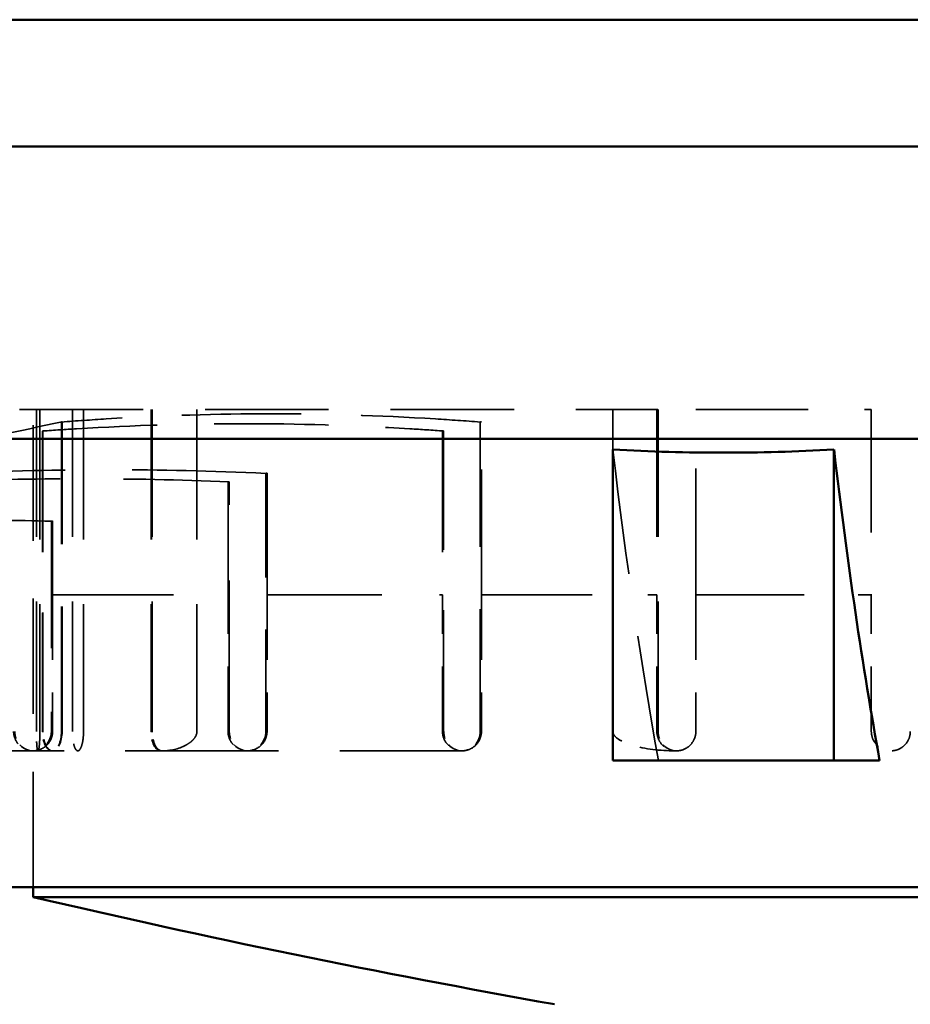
# Model space of a CAD drawing. Header units: millimetres. Extents: x -34725 to 178350, y -13707 to 126150.
# Tile 111 of 256: x 40023 to 40115, y 8165 to 8266. Entities that reach past the tile are written whole.
import ezdxf

# ---------------------------------------------------------------- set-up
doc = ezdxf.new("R2010")
doc.units = ezdxf.units.MM
doc.linetypes.add('DASHED', pattern=[0.75, 0.5, -0.25])
for name, color, linetype, lineweight in [('AM_0', 7, 'CONTINUOUS', 50), ('P-AM_0', 7, 'CONTINUOUS', 50), ('Sichtbar (ISO)', 7, 'CONTINUOUS', 50), ('Verdeckt (ISO)', 7, 'DASHED', 35)]:
    doc.layers.add(name, color=color, linetype=linetype, lineweight=lineweight)

# ---------------------------------------------------------------- blocks, each defined once
blk = doc.blocks.new('A$C5cacc3fa')
at = {"layer": 'Sichtbar (ISO)'}
for p, q in [((-1547.33, -2628.79), (-1547.33, -2108.79)), ((-1548.33, -2489.79), (-1548.33, -2247.79)), ((-1501.33, -2565.08), (-1501.33, -2395.05)), ((-1471.33, -2568.26), (-1471.33, -2397.38)), ((-1458.33, -2570.12), (-1458.33, -2396.82)), ((-1534.33, -2407.62), (-1534.33, -2402.94)), ((-1502.43, -2407.62), (-1534.33, -2407.62)), ((-1534.33, -2407.62), (-1534.33, -2430.31)), ((-1534.33, -2430.31), (-1502.43, -2430.31)), ((-1548.33, -2489.79), (-1547.33, -2489.79))]:
    blk.add_line(p, q, dxfattribs=at)
blk.add_arc((-575.66, -2261.92), 999, 190.05204, 193.18501, dxfattribs=at)
blk.add_ellipse((-1386.15, -2380.71), major_axis=(200.12, 0.02), ratio=0.165148, start_param=3.878621, end_param=4.092317, dxfattribs=at)
blk.add_open_spline([(-1502.43, -2407.62), (-1502.64, -2411.48), (-1502.74, -2415.27), (-1502.74, -2418.96), (-1502.74, -2422.66), (-1502.64, -2426.45), (-1502.43, -2430.31)], degree=3, knots=[79.909855, 79.909855, 79.909855, 79.909855, 81.032581, 81.032581, 81.032581, 82.155307, 82.155307, 82.155307, 82.155307], dxfattribs=at)
at = {"layer": 'Verdeckt (ISO)', "ltscale": 13.332776}
for p, q in [((-1531.33, -2403.79), (-1517.33, -2403.79)), ((-1517.33, -2421.79), (-1531.33, -2421.79)), ((-1531.33, -2425.79), (-1517.33, -2425.79)), ((-1517.33, -2443.79), (-1531.33, -2443.79)), ((-1531.33, -2447.79), (-1517.33, -2447.79)), ((-1517.33, -2465.79), (-1531.33, -2465.79)), ((-1531.33, -2469.79), (-1517.33, -2469.79)), ((-1517.33, -2487.79), (-1531.33, -2487.79))]:
    blk.add_line(p, q, dxfattribs=at)
at = {"layer": 'Verdeckt (ISO)', "ltscale": 22.188759}
blk.add_line((-1517.33, -2421.79), (-1517.33, -2403.79), dxfattribs=at)
at = {"layer": 'Verdeckt (ISO)', "ltscale": 25.224432}
blk.add_line((-1498.33, -2403.79), (-1517.33, -2403.79), dxfattribs=at)
at = {"layer": 'Verdeckt (ISO)', "ltscale": 23.054117}
blk.add_line((-1498.33, -2421.79), (-1498.33, -2403.79), dxfattribs=at)
at = {"layer": 'Verdeckt (ISO)', "ltscale": 25.915924}
blk.add_line((-1517.33, -2421.79), (-1498.33, -2421.79), dxfattribs=at)
at = {"layer": 'Verdeckt (ISO)', "ltscale": 0.30046}
blk.add_line((-1533.33, -2423.79), (-1533.33, -2424.01), dxfattribs=at)
at = {"layer": 'Verdeckt (ISO)', "ltscale": 26.608612}
for p, q in [((-1531.33, -2425.67), (-1498.33, -2425.67)), ((-1531.33, -2430.31), (-1498.33, -2430.31)), ((-1498.33, -2472.98), (-1531.33, -2472.98)), ((-1531.33, -2477.56), (-1498.33, -2477.56)), ((-1498.33, -2477.63), (-1531.33, -2477.63)), ((-1498.33, -2477.69), (-1531.33, -2477.69)), ((-1498.33, -2484.62), (-1531.33, -2484.62)), ((-1531.33, -2485.75), (-1498.33, -2485.75)), ((-1498.33, -2489.09), (-1531.33, -2489.09)), ((-1531.33, -2489.45), (-1498.33, -2489.45))]:
    blk.add_line(p, q, dxfattribs=at)
at = {"layer": 'Verdeckt (ISO)', "ltscale": 22.739004}
blk.add_line((-1517.33, -2443.79), (-1517.33, -2425.79), dxfattribs=at)
at = {"layer": 'Verdeckt (ISO)', "ltscale": 26.120176}
blk.add_line((-1498.33, -2425.79), (-1517.33, -2425.79), dxfattribs=at)
at = {"layer": 'Verdeckt (ISO)', "ltscale": 0.131423}
blk.add_line((-1498.33, -2425.79), (-1498.33, -2425.67), dxfattribs=at)
at = {"layer": 'Verdeckt (ISO)', "ltscale": 25.363047}
blk.add_line((-1498.33, -2491.17), (-1498.33, -2425.79), dxfattribs=at)
at = {"layer": 'Verdeckt (ISO)', "ltscale": 25.580938}
for p, q in [((-1499.6, -2443.91), (-1531.33, -2443.91)), ((-1531.33, -2486.88), (-1499.6, -2486.88))]:
    blk.add_line(p, q, dxfattribs=at)
at = {"layer": 'Verdeckt (ISO)', "ltscale": 25.743126}
blk.add_line((-1517.33, -2443.79), (-1499.57, -2443.79), dxfattribs=at)
at = {"layer": 'Verdeckt (ISO)', "ltscale": 25.08684}
for p, q in [((-1533.33, -2445.79), (-1533.33, -2467.79)), ((-1533.33, -2467.79), (-1533.33, -2489.79))]:
    blk.add_line(p, q, dxfattribs=at)
at = {"layer": 'Verdeckt (ISO)', "ltscale": 24.841232}
for p, q in [((-1531.33, -2447.67), (-1500.52, -2447.67)), ((-1500.52, -2488.78), (-1531.33, -2488.78))]:
    blk.add_line(p, q, dxfattribs=at)
at = {"layer": 'Verdeckt (ISO)', "ltscale": 23.58321}
blk.add_line((-1517.33, -2465.79), (-1517.33, -2447.79), dxfattribs=at)
at = {"layer": 'Verdeckt (ISO)', "ltscale": 24.773409}
blk.add_line((-1500.55, -2447.79), (-1517.33, -2447.79), dxfattribs=at)
at = {"layer": 'Verdeckt (ISO)', "ltscale": 0.134488}
for p, q in [((-1500.52, -2447.67), (-1500.55, -2447.79)), ((-1500.55, -2488.84), (-1500.52, -2488.78))]:
    blk.add_line(p, q, dxfattribs=at)
at = {"layer": 'Verdeckt (ISO)', "ltscale": 21.337854}
blk.add_line((-1504.87, -2465.91), (-1531.33, -2465.91), dxfattribs=at)
at = {"layer": 'Verdeckt (ISO)', "ltscale": 25.879137}
blk.add_line((-1517.33, -2465.79), (-1504.84, -2465.79), dxfattribs=at)
at = {"layer": 'Verdeckt (ISO)', "ltscale": 30.960028}
blk.add_line((-1531.33, -2469.67), (-1505.73, -2469.67), dxfattribs=at)
at = {"layer": 'Verdeckt (ISO)', "ltscale": 24.821342}
blk.add_line((-1517.33, -2487.79), (-1517.33, -2469.79), dxfattribs=at)
at = {"layer": 'Verdeckt (ISO)', "ltscale": 24.466913}
blk.add_line((-1505.76, -2469.79), (-1517.33, -2469.79), dxfattribs=at)
at = {"layer": 'Verdeckt (ISO)', "ltscale": 25.605299}
blk.add_line((-1531.33, -2486.82), (-1499.57, -2486.82), dxfattribs=at)
at = {"layer": 'Verdeckt (ISO)', "ltscale": 26.072294}
blk.add_line((-1509.77, -2487.91), (-1531.33, -2487.91), dxfattribs=at)
at = {"layer": 'Verdeckt (ISO)', "ltscale": 24.762812}
blk.add_line((-1517.33, -2487.79), (-1509.75, -2487.79), dxfattribs=at)
at = {"layer": 'Verdeckt (ISO)', "ltscale": 24.817051}
blk.add_line((-1500.55, -2488.84), (-1531.33, -2488.84), dxfattribs=at)
at = {"layer": 'Verdeckt (ISO)', "ltscale": 23.705854}
blk.add_line((-1547.33, -2489.79), (-1498.33, -2489.79), dxfattribs=at)
at = {"layer": 'Verdeckt (ISO)', "ltscale": 23.205763}
blk.add_line((-1533.33, -2489.79), (-1533.33, -2510.14), dxfattribs=at)
at = {"layer": 'Verdeckt (ISO)', "ltscale": 3.07027}
for centre, major_axis, ratio, start_param, end_param in [((-1531.33, -2423.79), (2, 0), 0.938412, 3.141593, 4.712379), ((-1531.33, -2445.79), (2, 0), 0.938412, 1.570806, 3.141593), ((-1531.33, -2445.79), (2, 0), 0.938412, 3.141593, 4.712379), ((-1531.33, -2467.79), (2, 0), 0.938412, 1.570806, 3.141593), ((-1531.33, -2467.79), (2, 0), 0.938412, 3.141593, 4.712379), ((-1531.33, -2476.68), (-2, 0), 0.475801, 0, 1.570786), ((-1531.33, -2487.83), (-2, 0), 0.475801, 4.712399, 6.283185), ((-1531.33, -2487.83), (-2, 0), 0.475801, 0, 1.570786), ((-1531.33, -2489.79), (2, 0), 0.938412, 1.570806, 3.141593), ((-1531.33, -2489.79), (2, 0), 0.938412, 3.141593, 4.712379)]:
    blk.add_ellipse(centre, major_axis=major_axis, ratio=ratio, start_param=start_param, end_param=end_param, dxfattribs=at)
at = {"layer": 'Verdeckt (ISO)', "ltscale": 25.861143}
blk.add_ellipse((-1386.15, -2403.4), major_axis=(200.12, 0.02), ratio=0.165148, start_param=3.878621, end_param=4.092317, dxfattribs=at)
at = {"layer": 'Verdeckt (ISO)', "ltscale": 0.114408}
blk.add_ellipse((-1531.33, -2476.68), major_axis=(-2, 0), ratio=0.475801, start_param=6.226043, end_param=6.283185, dxfattribs=at)
at = {"layer": 'Verdeckt (ISO)'}
blk.add_ellipse((-1531.33, -2476.68), major_axis=(-2, 0), ratio=0.507028, start_param=6.229557, end_param=6.229566, dxfattribs=at)
at = {"layer": 'Verdeckt (ISO)', "ltscale": 3.175662}
for centre, start_param, end_param in [((-1531.33, -2476.68), 0, 1.570786), ((-1531.33, -2487.83), 4.712399, 6.283185), ((-1531.33, -2487.83), 0, 1.570786)]:
    blk.add_ellipse(centre, major_axis=(-2, 0), ratio=0.507028, start_param=start_param, end_param=end_param, dxfattribs=at)
at = {"layer": 'Verdeckt (ISO)', "ltscale": 6.014274}
blk.add_open_spline([(-1531.33, -2399.79), (-1531.58, -2399.79), (-1531.85, -2399.84), (-1532.34, -2400.04), (-1532.57, -2400.2), (-1532.92, -2400.55), (-1533.08, -2400.78), (-1533.28, -2401.27), (-1533.33, -2401.54), (-1533.33, -2402.04), (-1533.28, -2402.31), (-1533.07, -2402.8), (-1532.92, -2403.03), (-1532.56, -2403.38), (-1532.34, -2403.54), (-1531.85, -2403.74), (-1531.58, -2403.79), (-1531.33, -2403.79)], degree=3, knots=[0.6058732, 0.6058732, 0.6058732, 0.6058732, 0.6813585, 0.6813585, 0.7568458, 0.7568458, 0.8327846, 0.8327846, 0.9087234, 0.9087234, 0.9849323, 0.9849323, 1.0611411, 1.0611411, 1.1364418, 1.1364418, 1.2117405, 1.2117405, 1.2117405, 1.2117405], dxfattribs=at)
at = {"layer": 'Verdeckt (ISO)', "ltscale": 6.072949}
blk.add_open_spline([(-1531.33, -2421.79), (-1531.58, -2421.79), (-1531.85, -2421.84), (-1532.34, -2422.05), (-1532.57, -2422.2), (-1532.92, -2422.55), (-1533.08, -2422.78), (-1533.28, -2423.27), (-1533.33, -2423.54), (-1533.33, -2424.04), (-1533.28, -2424.31), (-1533.07, -2424.81), (-1532.92, -2425.03), (-1532.56, -2425.39), (-1532.34, -2425.54), (-1531.85, -2425.74), (-1531.58, -2425.79), (-1531.33, -2425.79)], degree=3, knots=[0.6117857, 0.6117857, 0.6117857, 0.6117857, 0.6875698, 0.6875698, 0.7633558, 0.7633558, 0.8404421, 0.8404421, 0.9175283, 0.9175283, 0.9953176, 0.9953176, 1.0731069, 1.0731069, 1.1483378, 1.1483378, 1.2235666, 1.2235666, 1.2235666, 1.2235666], dxfattribs=at)
at = {"layer": 'Verdeckt (ISO)', "ltscale": 7.765017}
blk.add_open_spline([(-1533.33, -2423.68), (-1533.33, -2423.79), (-1533.33, -2423.9), (-1533.33, -2425.4), (-1533.15, -2427.04), (-1532.66, -2428.63), (-1532.55, -2428.93), (-1532.28, -2429.51), (-1532.13, -2429.79), (-1531.84, -2430.09), (-1531.75, -2430.16), (-1531.6, -2430.25), (-1531.55, -2430.27), (-1531.44, -2430.3), (-1531.39, -2430.31), (-1531.33, -2430.31)], degree=3, knots=[0.6051389, 0.6051389, 0.6051389, 0.6051389, 0.6417561, 0.6417561, 1.1095664, 1.1095664, 1.209291, 1.209291, 1.3090157, 1.3090157, 1.3432285, 1.3432285, 1.360335, 1.360335, 1.3774394, 1.3774394, 1.3774394, 1.3774394], dxfattribs=at)
at = {"layer": 'Verdeckt (ISO)', "ltscale": 6.168282}
blk.add_open_spline([(-1531.33, -2443.79), (-1531.58, -2443.79), (-1531.85, -2443.84), (-1532.35, -2444.05), (-1532.57, -2444.2), (-1532.92, -2444.56), (-1533.08, -2444.78), (-1533.28, -2445.28), (-1533.33, -2445.54), (-1533.33, -2446.04), (-1533.28, -2446.31), (-1533.07, -2446.81), (-1532.91, -2447.04), (-1532.55, -2447.39), (-1532.33, -2447.54), (-1531.85, -2447.74), (-1531.58, -2447.79), (-1531.33, -2447.79)], degree=3, knots=[0.6213952, 0.6213952, 0.6213952, 0.6213952, 0.6976748, 0.6976748, 0.7739564, 0.7739564, 0.8529106, 0.8529106, 0.9318649, 0.9318649, 1.0122032, 1.0122032, 1.0925415, 1.0925415, 1.1676666, 1.1676666, 1.2427897, 1.2427897, 1.2427897, 1.2427897], dxfattribs=at)
at = {"layer": 'Verdeckt (ISO)', "ltscale": 0.134533}
for points in [[(-1499.57, -2443.79), (-1499.58, -2443.83), (-1499.59, -2443.87), (-1499.6, -2443.91)], [(-1499.6, -2486.88), (-1499.59, -2486.86), (-1499.58, -2486.84), (-1499.57, -2486.82)]]:
    blk.add_open_spline(points, degree=3, dxfattribs=at)
at = {"layer": 'Verdeckt (ISO)', "ltscale": 24.510315}
blk.add_open_spline([(-1499.6, -2443.91), (-1499.48, -2445.45), (-1499.38, -2446.98), (-1498.92, -2454.31), (-1498.75, -2459.99), (-1498.75, -2465.4), (-1498.75, -2470.81), (-1498.92, -2476.48), (-1499.38, -2483.81), (-1499.48, -2485.34), (-1499.6, -2486.88)], degree=3, knots=[731.253026, 731.253026, 731.253026, 731.253026, 731.855348, 731.855348, 734.150808, 734.150808, 734.150808, 736.446268, 736.446268, 737.048589, 737.048589, 737.048589, 737.048589], dxfattribs=at)
at = {"layer": 'Verdeckt (ISO)', "ltscale": 23.452757}
blk.add_open_spline([(-1500.52, -2488.78), (-1500.44, -2487.62), (-1500.36, -2486.47), (-1499.94, -2479.45), (-1499.77, -2473.7), (-1499.77, -2468.22), (-1499.77, -2462.75), (-1499.94, -2457), (-1500.36, -2449.98), (-1500.44, -2448.82), (-1500.52, -2447.67)], degree=3, knots=[731.145129, 731.145129, 731.145129, 731.145129, 731.599586, 731.599586, 733.922889, 733.922889, 733.922889, 736.246192, 736.246192, 736.700649, 736.700649, 736.700649, 736.700649], dxfattribs=at)
at = {"layer": 'Verdeckt (ISO)', "ltscale": 6.311418}
blk.add_open_spline([(-1531.33, -2465.79), (-1531.59, -2465.79), (-1531.86, -2465.84), (-1532.35, -2466.05), (-1532.57, -2466.2), (-1532.93, -2466.56), (-1533.08, -2466.79), (-1533.28, -2467.28), (-1533.33, -2467.54), (-1533.33, -2468.04), (-1533.28, -2468.31), (-1533.07, -2468.82), (-1532.91, -2469.05), (-1532.54, -2469.4), (-1532.33, -2469.54), (-1531.84, -2469.74), (-1531.58, -2469.79), (-1531.33, -2469.79)], degree=3, knots=[0.6358306, 0.6358306, 0.6358306, 0.6358306, 0.7128684, 0.7128684, 0.7899083, 0.7899083, 0.8716626, 0.8716626, 0.9534168, 0.9534168, 1.03756, 1.03756, 1.1217032, 1.1217032, 1.1966885, 1.1966885, 1.2716717, 1.2716717, 1.2716717, 1.2716717], dxfattribs=at)
at = {"layer": 'Verdeckt (ISO)', "ltscale": 0.13421}
blk.add_open_spline([(-1504.84, -2465.79), (-1504.85, -2465.83), (-1504.86, -2465.87), (-1504.87, -2465.91)], degree=3, dxfattribs=at)
at = {"layer": 'Verdeckt (ISO)', "ltscale": 27.47579}
blk.add_open_spline([(-1504.87, -2465.91), (-1504.61, -2471.42), (-1504.5, -2476.81), (-1504.5, -2481.97), (-1504.5, -2487.13), (-1504.61, -2492.52), (-1504.87, -2498.03)], degree=3, knots=[730.574501, 730.574501, 730.574501, 730.574501, 732.763582, 732.763582, 732.763582, 734.952664, 734.952664, 734.952664, 734.952664], dxfattribs=at)
at = {"layer": 'Verdeckt (ISO)', "ltscale": 0.13414}
blk.add_open_spline([(-1505.73, -2469.67), (-1505.74, -2469.71), (-1505.75, -2469.75), (-1505.76, -2469.79)], degree=3, dxfattribs=at)
at = {"layer": 'Verdeckt (ISO)', "ltscale": 25.892115}
blk.add_open_spline([(-1505.73, -2499.94), (-1505.52, -2494.81), (-1505.42, -2489.76), (-1505.42, -2484.8), (-1505.42, -2479.84), (-1505.52, -2474.79), (-1505.73, -2469.67)], degree=3, knots=[730.515684, 730.515684, 730.515684, 730.515684, 732.618751, 732.618751, 732.618751, 734.721817, 734.721817, 734.721817, 734.721817], dxfattribs=at)
at = {"layer": 'Verdeckt (ISO)', "ltscale": 7.76501}
blk.add_open_spline([(-1531.33, -2472.98), (-1531.39, -2472.98), (-1531.44, -2472.99), (-1531.55, -2473), (-1531.6, -2473.02), (-1531.75, -2473.07), (-1531.84, -2473.11), (-1532.13, -2473.29), (-1532.28, -2473.45), (-1532.55, -2473.78), (-1532.66, -2473.96), (-1533.15, -2474.86), (-1533.33, -2475.74), (-1533.33, -2476.51), (-1533.33, -2476.57), (-1533.33, -2476.62)], degree=3, knots=[1.3782448, 1.3782448, 1.3782448, 1.3782448, 1.3953493, 1.3953493, 1.4124557, 1.4124557, 1.4466686, 1.4466686, 1.5463932, 1.5463932, 1.6461179, 1.6461179, 2.1139282, 2.1139282, 2.1505453, 2.1505453, 2.1505453, 2.1505453], dxfattribs=at)
at = {"layer": 'Verdeckt (ISO)', "ltscale": 3.055933}
blk.add_open_spline([(-1533.33, -2476.62), (-1533.31, -2476.73), (-1533.26, -2476.85), (-1533.07, -2477.09), (-1532.91, -2477.2), (-1532.54, -2477.37), (-1532.32, -2477.44), (-1531.84, -2477.54), (-1531.58, -2477.56), (-1531.33, -2477.56)], degree=3, knots=[0.9730675, 0.9730675, 0.9730675, 0.9730675, 1.0459647, 1.0459647, 1.1307857, 1.1307857, 1.205674, 1.205674, 1.2805603, 1.2805603, 1.2805603, 1.2805603], dxfattribs=at)
at = {"layer": 'Verdeckt (ISO)', "ltscale": 6.101378}
blk.add_open_spline([(-1531.33, -2484.62), (-1531.58, -2484.62), (-1531.85, -2484.63), (-1532.35, -2484.69), (-1532.57, -2484.74), (-1532.92, -2484.85), (-1533.08, -2484.91), (-1533.28, -2485.06), (-1533.33, -2485.13), (-1533.33, -2485.27), (-1533.28, -2485.35), (-1533.07, -2485.49), (-1532.92, -2485.55), (-1532.56, -2485.64), (-1532.34, -2485.68), (-1531.85, -2485.74), (-1531.58, -2485.75), (-1531.33, -2485.75)], degree=3, knots=[0.6146523, 0.6146523, 0.6146523, 0.6146523, 0.6906858, 0.6906858, 0.7667213, 0.7667213, 0.8445151, 0.8445151, 0.9223089, 0.9223089, 1.0006311, 1.0006311, 1.0789533, 1.0789533, 1.1541284, 1.1541284, 1.2293014, 1.2293014, 1.2293014, 1.2293014], dxfattribs=at)
at = {"layer": 'Verdeckt (ISO)', "ltscale": 25.743126}
blk.add_open_spline([(-1499.57, -2486.82), (-1500.53, -2491.26), (-1501.46, -2495.63), (-1505.13, -2513.11), (-1508.06, -2527.64), (-1513.2, -2555.41), (-1515.44, -2568.64), (-1517.33, -2580.92)], degree=3, knots=[11.224573, 11.224573, 11.224573, 11.224573, 12.538673, 12.538673, 16.581676, 16.581676, 20.242789, 20.242789, 20.242789, 20.242789], dxfattribs=at)
at = {"layer": 'Verdeckt (ISO)', "ltscale": 6.522745}
blk.add_open_spline([(-1531.33, -2487.79), (-1531.59, -2487.79), (-1531.86, -2487.84), (-1532.36, -2488.05), (-1532.57, -2488.21), (-1532.93, -2488.56), (-1533.08, -2488.79), (-1533.28, -2489.28), (-1533.33, -2489.55), (-1533.33, -2490.04), (-1533.28, -2490.32), (-1533.06, -2490.83), (-1532.9, -2491.06), (-1532.53, -2491.41), (-1532.32, -2491.55), (-1531.84, -2491.74), (-1531.58, -2491.79), (-1531.33, -2491.79)], degree=3, knots=[0.657157, 0.657157, 0.657157, 0.657157, 0.7353405, 0.7353405, 0.813526, 0.813526, 0.8993956, 0.8993956, 0.9852651, 0.9852651, 1.0749918, 1.0749918, 1.1647185, 1.1647185, 1.2395368, 1.2395368, 1.314353, 1.314353, 1.314353, 1.314353], dxfattribs=at)
at = {"layer": 'Verdeckt (ISO)', "ltscale": 0.133785}
blk.add_open_spline([(-1509.75, -2487.79), (-1509.76, -2487.83), (-1509.76, -2487.87), (-1509.77, -2487.91)], degree=3, dxfattribs=at)
at = {"layer": 'Verdeckt (ISO)', "ltscale": 24.261957}
blk.add_open_spline([(-1509.77, -2487.91), (-1509.69, -2491.5), (-1509.65, -2495.05), (-1509.65, -2498.55), (-1509.65, -2502.05), (-1509.69, -2505.6), (-1509.77, -2509.19)], degree=3, knots=[729.827246, 729.827246, 729.827246, 729.827246, 731.311921, 731.311921, 731.311921, 732.796597, 732.796597, 732.796597, 732.796597], dxfattribs=at)
at = {"layer": 'Verdeckt (ISO)', "ltscale": 5.995339}
blk.add_open_spline([(-1531.33, -2489.09), (-1531.58, -2489.09), (-1531.85, -2489.09), (-1532.34, -2489.12), (-1532.57, -2489.13), (-1532.92, -2489.17), (-1533.08, -2489.19), (-1533.28, -2489.24), (-1533.33, -2489.27), (-1533.33, -2489.31), (-1533.28, -2489.34), (-1533.08, -2489.38), (-1532.92, -2489.4), (-1532.57, -2489.42), (-1532.34, -2489.44), (-1531.85, -2489.45), (-1531.58, -2489.45), (-1531.33, -2489.45)], degree=3, knots=[0.6039667, 0.6039667, 0.6039667, 0.6039667, 0.6793887, 0.6793887, 0.7548127, 0.7548127, 0.8304289, 0.8304289, 0.9060451, 0.9060451, 0.9816692, 0.9816692, 1.0572933, 1.0572933, 1.1326114, 1.1326114, 1.2079274, 1.2079274, 1.2079274, 1.2079274], dxfattribs=at)
at = {"layer": 'Verdeckt (ISO)', "ltscale": 24.773409}
blk.add_open_spline([(-1517.33, -2579.46), (-1515.56, -2567.9), (-1513.49, -2555.54), (-1508.64, -2528.72), (-1505.79, -2514.26), (-1502.27, -2497.11), (-1501.42, -2493.01), (-1500.55, -2488.84)], degree=3, knots=[717.182997, 717.182997, 717.182997, 717.182997, 720.599464, 720.599464, 724.618962, 724.618962, 725.851604, 725.851604, 725.851604, 725.851604], dxfattribs=at)
blk = doc.blocks.new('PP_DRIVE DETAIL TOP VIEW_klein_1')
at = {"layer": 'AM_0', "rotation": 179.9999999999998}
blk.add_blockref('A$C5cacc3fa', (-3251.33, -838.79), dxfattribs=at)

msp = doc.modelspace()

# ---------------------------------------------------------------- block references
at = {"layer": 'P-AM_0', "xscale": -1, "rotation": 90}
msp.add_blockref('PP_DRIVE DETAIL TOP VIEW_klein_1', (41675.64, 6473.188), dxfattribs=at)

doc.saveas('drawing.dxf')
